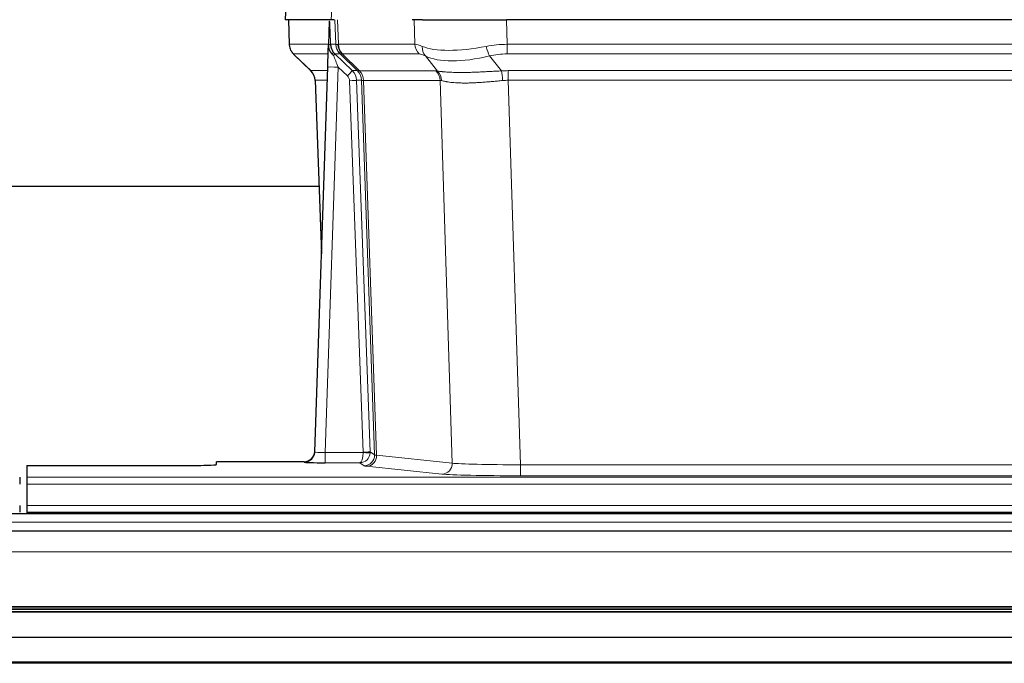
# Model space of a CAD drawing. Header units: inches. Extents: x 0 to 20790, y -12 to 14700.
# Tile 145 of 256: x 4870 to 5150, y 11504 to 11687. Entities that reach past the tile are written whole.
import ezdxf

# ---------------------------------------------------------------- set-up
doc = ezdxf.new("R2010")
doc.units = ezdxf.units.IN
doc.layers.add('1', color=7, linetype='Continuous', true_color=0xffffff)

msp = doc.modelspace()

# ---------------------------------------------------------------- linework, layer by layer
at = {"layer": '1', "color": 2, "linetype": 'Continuous', "lineweight": 25}
for p, q in [((4946.253, 11694.308), (4945.873, 11687.148)), ((4959.007, 11687.148), (4945.889, 11687.148)), ((4946.813, 11687.148), (4947.062, 11680.138)), ((4958.427, 11686.718), (4958.2, 11679.988)), ((4959.792, 11687.148), (4959.007, 11687.148)), ((4984.941, 11687.148), (4982.046, 11687.148)), ((4984.941, 11687.148), (5008.8, 11687.148)), ((5224.023, 11687.148), (5008.8, 11687.148)), ((4958.2, 11679.988), (4958.198, 11679.938)), ((4948.475, 11677.133), (4953.263, 11672.575)), ((4954.302, 11564.293), (4957.99, 11673.67)), ((4954.423, 11669.919), (4956.202, 11620.645)), ((4955.529, 11639.769), (4787.359, 11639.769)), ((4954.294, 11564.159), (4954.302, 11564.293)), ((4872.411, 11560.448), (4872.411, 11557.174)), ((4872.411, 11560.448), (4916.411, 11560.448)), ((4951.314, 11561.528), (4926.411, 11561.528)), ((4926.411, 11560.71), (4926.411, 11561.528)), ((4870.411, 11557.174), (4870.411, 11555.105)), ((4872.411, 11557.174), (4872.411, 11555.105)), ((4872.411, 11555.105), (4872.411, 11549.079)), ((4870.411, 11549.079), (4870.411, 11547.148)), ((4872.411, 11549.079), (4872.411, 11547.148)), ((5356.911, 11546.754), (4379.911, 11546.754)), ((4872.411, 11547.148), (5360.411, 11547.148)), ((4872.411, 11547.148), (4872.411, 11546.754)), ((5356.911, 11541.754), (4379.911, 11541.754)), ((5356.911, 11519.564), (4379.911, 11519.564)), ((5356.911, 11518.898), (4379.911, 11518.898)), ((5356.911, 11518.762), (4379.911, 11518.762)), ((5356.911, 11511.53), (4379.911, 11511.53)), ((5356.911, 11504.596), (4379.911, 11504.596)), ((5356.911, 11504.242), (4379.911, 11504.242))]:
    msp.add_line(p, q, dxfattribs=at)
at = {"layer": '1', "color": 110, "linetype": 'Continuous', "lineweight": 13}
for p, q in [((4946.27, 11694.305), (4945.889, 11687.148)), ((4959.007, 11687.148), (4959.381, 11694.305)), ((4946.83, 11687.148), (4947.078, 11680.154)), ((4960.276, 11680.154), (4960.033, 11687.148)), ((4960.818, 11687.148), (4961.061, 11680.154)), ((4982.808, 11680.154), (4982.618, 11687.148)), ((5008.8, 11687.148), (5008.99, 11680.154)), ((4947.078, 11680.154), (4958.206, 11680.154)), ((4958.815, 11680.154), (4960.276, 11680.154)), ((4961.061, 11680.154), (4982.808, 11680.154)), ((5008.99, 11680.154), (5223.832, 11680.154)), ((5008.99, 11677.417), (5008.99, 11680.154)), ((4958.116, 11677.417), (4948.296, 11677.417)), ((4948.391, 11677.225), (4953.204, 11672.644)), ((4961.494, 11677.417), (4960.059, 11677.417)), ((4960.059, 11677.417), (4964.987, 11672.667)), ((4966.424, 11672.661), (4961.532, 11677.405)), ((4962.078, 11677.405), (4967.024, 11672.608)), ((4983.991, 11677.417), (4962.244, 11677.417)), ((4989.261, 11672.54), (4985.768, 11676.858)), ((5003.966, 11676.858), (5007.42, 11672.59)), ((5223.832, 11677.417), (5008.99, 11677.417)), ((4953.217, 11672.667), (4957.957, 11672.667)), ((4960.989, 11673.674), (4957.295, 11564.132)), ((4963.598, 11671.158), (4960.989, 11673.674)), ((4964.987, 11672.667), (4966.399, 11672.667)), ((4967.024, 11672.608), (4988.758, 11672.608)), ((5009.332, 11669.928), (5009.332, 11672.666)), ((5009.332, 11672.666), (5223.49, 11672.666)), ((4957.864, 11669.932), (4954.435, 11669.932)), ((4954.435, 11669.932), (4956.208, 11620.819)), ((4968.101, 11564.228), (4964.21, 11669.791)), ((4966.207, 11669.932), (4970.098, 11564.369)), ((4967.617, 11669.932), (4966.207, 11669.932)), ((4971.327, 11563.472), (4967.617, 11669.932)), ((4968.2, 11669.888), (4971.912, 11563.358)), ((4989.94, 11669.888), (4968.206, 11669.888)), ((4993.398, 11561.111), (4989.94, 11669.888)), ((5009.332, 11669.928), (5012.806, 11560.643)), ((5223.49, 11669.928), (5009.332, 11669.928)), ((4957.295, 11564.132), (4968.1, 11564.132)), ((4957.295, 11564.132), (4957.295, 11561.238)), ((4970.098, 11564.369), (4971.327, 11563.472)), ((4971.912, 11563.358), (4993.398, 11561.111)), ((4951.304, 11561.396), (4951.314, 11561.528)), ((4957.295, 11561.238), (4967.137, 11561.238)), ((4968.331, 11560.366), (4967.137, 11561.238)), ((4990.489, 11557.995), (4969.004, 11560.242)), ((5012.806, 11560.643), (5012.806, 11557.539)), ((5012.806, 11560.643), (5220.016, 11560.643)), ((5220.016, 11557.539), (5012.806, 11557.539)), ((4872.411, 11557.174), (5360.411, 11557.174)), ((4872.411, 11555.105), (5360.411, 11555.105)), ((4872.411, 11549.079), (5360.411, 11549.079)), ((5356.911, 11544.389), (4379.911, 11544.389)), ((5356.911, 11535.896), (4379.911, 11535.896)), ((5356.911, 11520.413), (4379.911, 11520.413)), ((5356.911, 11519.989), (4379.911, 11519.989))]:
    msp.add_line(p, q, dxfattribs=at)
for centre, major_axis, ratio, start_param, end_param in [((4951.073, 11680.294), (0, 4), 0.9993908, 1.6057029, 2.3736478), ((4956.817, 11680.085), (-1.999, -0.077), 0.1036431, 2.3309857, 3.1065184), ((4958.084, 11676.633), (-1.583, -1.222), 0.0276319, 2.3426468, 3.1139303), ((4962.836, 11680.294), (-3.533, 1.889), 0.9978056, 1.1483104, 1.2948107), ((4988.071, 11657.294), (-27.808, 22.856), 0.0163197, 6.2307104, 6.2626907), ((4964.271, 11680.294), (0, 4), 0.9993908, 1.6057029, 2.3736478), ((4964.309, 11680.282), (1.703, 3.619), 0.9971774, 2.0444506, 2.8128075), ((4986.92, 11690.384), (26.658, 10.191), 0.0473724, 3.1922144, 3.3375655), ((4988.071, 11657.294), (-27.661, 22.629), 0.1172119, 6.1415195, 6.1734997), ((4964.774, 11680.282), (-0.603, 3.954), 0.9772749, 1.4578558, 2.2262127), ((4964.94, 11680.294), (0, 4), 0.9702957, 1.6057029, 2.3736478), ((5009.64, 11657.294), (-27.492, 22.639), 0.1155218, 5.9182109, 6.1390417), ((4986.687, 11680.294), (0, 4), 0.9702957, 1.6057029, 2.3736478), ((4988.464, 11679.735), (1.736, 3.604), 0.8689501, 2.008197, 2.795133), ((5008.737, 11690.384), (26.677, 8.186), 0.3267204, 3.5164364, 4.4002733), ((5009.64, 11657.294), (-26.983, 1.545), 0.8452785, 4.7847941, 5.0056249), ((5003.966, 11679.735), (-0.881, 3.902), 0.2224052, 1.5615969, 2.3485329), ((4972.111, 11654.417), (-23.826, 22.997), 0.016839, 6.265741, 6.3949638), ((4958.671, 11675.978), (-1.388, -1.44), 0.0242285, 2.3413968, 3.1173399), ((4960.989, 11673.744), (-1.856, 4.567), 0.0053314, 0.7881854, 1.5839148), ((4985.294, 11654.416), (-23.81, 22.997), 0.0168486, 6.2337623, 6.2657425), ((4986.92, 11690.384), (25.449, 12.923), 0.0600246, 3.1865743, 3.3319254), ((4985.375, 11654.417), (-23.636, 22.829), 0.1185166, 6.1610865, 6.1930668), ((5006.944, 11654.417), (-23.46, 22.829), 0.1194803, 5.9401815, 6.1610123), ((5008.737, 11690.384), (25.873, 10.634), 0.4068526, 3.4799804, 4.3638173), ((5009.64, 11654.417), (-16.721, 16.271), 0.9721633, 5.498263, 5.7190939), ((4978.085, 11648.649), (-24.879, 24.014), 0.016827, 6.2657537, 6.3097783), ((4950.44, 11669.79), (0, -4), 0.9993908, 1.606401, 2.3736478), ((4960.989, 11673.569), (2.998, -0.101), 0.0348797, 1.5719726, 3.1427689), ((4963.598, 11671.228), (-1.388, -1.44), 0.0242285, 1.5456675, 3.1173399), ((4962.21, 11669.79), (-2.83, 2.828), 0.9993905, 3.9625957, 4.7298425), ((4963.622, 11669.79), (0, -4), 0.9993908, 1.606401, 2.3736478), ((4991.236, 11648.649), (-24.848, 24.014), 0.0168509, 6.2432976, 6.2657509), ((4963.647, 11669.783), (-1.442, -3.731), 0.998056, 1.9750302, 2.7420583), ((4964.322, 11669.731), (-0.019, -4), 0.9702844, 1.6145674, 2.378208), ((4964.327, 11669.731), (0, -4), 0.9702957, 1.6100662, 2.3736478), ((5012.823, 11648.499), (-24.592, 23.931), 0.1189226, 6.0865623, 6.1615802), ((4986.062, 11669.731), (0, -4), 0.9702957, 1.6100662, 2.3736478), ((4986.565, 11669.663), (-0.926, -3.891), 0.9457602, 1.8333412, 2.5978993), ((5010.122, 11648.666), (-17.528, 16.98), 0.9676454, 5.4983416, 5.5781892), ((5007.42, 11669.712), (0.32, -3.987), 0.0824896, 1.6016287, 2.3703401), ((4962.21, 11669.72), (-1.703, 1.052), 0.998638, 3.7311375, 4.4983842), ((4964.21, 11669.861), (-1.999, -0.074), 0.0348758, 1.5695108, 3.106687), ((4988.458, 11645.772), (-20.849, 24.157), 0.0182438, 6.248525, 6.2709784), ((5010.127, 11645.622), (-20.559, 24.143), 0.1188179, 6.1116391, 6.1866571), ((5010.122, 11645.789), (-2.819, 24.028), 0.8253154, 6.1813941, 6.2612416), ((4951.304, 11564.394), (-2.991, 0.235), 0.9996552, 1.6492063, 3.1415821), ((4957.307, 11564.394), (3.005, 0.103), 0.0869619, 3.134501, 4.7052973), ((4967.137, 11564.237), (0.028, 3), 0.3214645, 3.1707908, 4.6805006), ((4967.137, 11564.237), (0.98, 2.84), 0.9849493, 3.4786225, 4.9883323), ((4967.101, 11564.194), (-0.606, 0.798), 0.9977276, 4.00347, 4.0992355), ((4968.1, 11564.202), (1.997, -0.118), 0.0348391, 4.7144422, 6.2458161), ((4968.101, 11564.298), (1.999, 0.074), 0.0348758, 4.7111034, 6.2482796), ((4968.331, 11563.365), (-1.769, -2.423), 0.9990158, 0.6312732, 2.2367485), ((4969.004, 11563.241), (-0.312, -2.984), 0.969741, 0.1074293, 1.71115), ((4967.101, 11564.263), (-0.383, 2.976), 0.9995817, 4.5240333, 4.6197988), ((4991.33, 11563.387), (-20.016, 0.105), 0.0266879, 0.0359631, 0.2452873), ((4991.33, 11560.388), (-23.014, 0), 0.0261612, 0.0358052, 0.2451294), ((4990.489, 11560.994), (-0.312, -2.984), 0.969741, 0.1074293, 1.71115), ((5012.813, 11561.14), (-20.013, 0.095), 0.0248544, 0.2452138, 1.5705958), ((5012.813, 11558.141), (23.012, 0), 0.0261647, 3.3867297, 4.7121117)]:
    msp.add_ellipse(centre, major_axis=major_axis, ratio=ratio, start_param=start_param, end_param=end_param, dxfattribs=at)
at = {"layer": '1', "color": 2, "linetype": 'Continuous', "lineweight": 25}
for centre, major_axis, ratio, start_param, end_param in [((4957.99, 11673.845), (0.227, 6.726), 0.0008736, 4.686473, 5.8457525), ((4950.427, 11669.766), (3.886, 0.947), 0.998973, 6.0801535, 6.8477658), ((4975.308, 11645.772), (-20.882, 24.158), 0.0154016, 6.2674704, 6.311495), ((4951.314, 11564.531), (0.15, 3), 0.998739, 3.1914798, 4.7286497), ((4916.411, 11560.71), (-10, 0), 0.0261859, 1.5707963, 3.1415927), ((4957.307, 11561.396), (6.003, 0), 0.0262109, 3.1395311, 4.7103274)]:
    msp.add_ellipse(centre, major_axis=major_axis, ratio=ratio, start_param=start_param, end_param=end_param, dxfattribs=at)
msp.add_open_spline([(4958.427, 11686.718), (4958.464, 11686.721), (4958.522, 11686.729), (4958.547, 11686.736), (4958.551, 11686.74)], degree=3, dxfattribs=at)
at = {"layer": '1', "color": 110, "linetype": 'Continuous', "lineweight": 13}
for points, knots in [([(4958.551, 11686.74), (4958.557, 11686.605), (4958.562, 11686.469), (4958.574, 11686.198), (4958.58, 11686.062), (4958.597, 11685.653), (4958.608, 11685.38), (4958.63, 11684.833), (4958.641, 11684.559), (4958.663, 11684.011), (4958.674, 11683.736), (4958.696, 11683.187), (4958.707, 11682.911), (4958.729, 11682.361), (4958.74, 11682.085), (4958.772, 11681.258), (4958.793, 11680.706), (4958.815, 11680.154)], [0, 0, 0, 0, 0.0625, 0.0625, 0.125, 0.125, 0.25, 0.25, 0.375, 0.375, 0.5, 0.5, 0.625, 0.625, 0.75, 0.75, 1, 1, 1, 1]), ([(4989.261, 11672.54), (4989.407, 11672.52), (4989.571, 11672.498), (4989.935, 11672.451), (4990.136, 11672.427), (4990.41, 11672.397), (4990.466, 11672.391), (4990.581, 11672.379), (4990.639, 11672.373), (4990.817, 11672.356), (4990.939, 11672.344), (4991.319, 11672.31), (4991.588, 11672.288), (4992.159, 11672.249), (4992.46, 11672.231), (4993.094, 11672.2), (4993.428, 11672.186), (4993.952, 11672.17), (4994.131, 11672.165), (4994.406, 11672.159), (4994.499, 11672.158), (4994.639, 11672.155), (4994.686, 11672.154), (4994.781, 11672.153), (4995.208, 11672.147), (4995.649, 11672.145), (4996.456, 11672.146), (4997.285, 11672.155), (4998.157, 11672.174), (4999.052, 11672.2), (4999.51, 11672.215), (5000.096, 11672.237), (5000.214, 11672.242), (5000.452, 11672.251), (5000.571, 11672.256), (5000.931, 11672.271), (5001.171, 11672.282), (5001.896, 11672.315), (5002.384, 11672.338), (5003.368, 11672.388), (5003.864, 11672.413), (5004.865, 11672.465), (5005.37, 11672.491), (5006.388, 11672.542), (5006.902, 11672.567), (5007.42, 11672.59)], [0, 0, 0, 0, 0.0625, 0.0625, 0.125, 0.125, 0.140625, 0.140625, 0.15625, 0.15625, 0.1875, 0.1875, 0.25, 0.25, 0.3125, 0.3125, 0.375, 0.375, 0.40625, 0.40625, 0.421875, 0.421875, 0.4296875, 0.4296875, 0.4375, 0.5, 0.5, 0.5625, 0.625, 0.625, 0.6875, 0.6875, 0.703125, 0.703125, 0.71875, 0.71875, 0.75, 0.75, 0.8125, 0.8125, 0.875, 0.875, 0.9375, 0.9375, 1, 1, 1, 1]), ([(4968.2, 11669.888), (4968.049, 11669.887), (4967.926, 11669.89), (4967.739, 11669.903), (4967.674, 11669.913), (4967.637, 11669.928)], [0, 0, 0, 0, 0.5, 0.5, 1, 1, 1, 1]), ([(5007.739, 11669.862), (5007.25, 11669.817), (5006.766, 11669.772), (5005.806, 11669.683), (5005.331, 11669.639), (5004.389, 11669.554), (5003.922, 11669.513), (5002.996, 11669.435), (5002.538, 11669.398), (5001.856, 11669.348), (5001.63, 11669.332), (5001.293, 11669.31), (5001.181, 11669.302), (5000.957, 11669.288), (5000.847, 11669.281), (5000.295, 11669.248), (4999.864, 11669.226), (4999.02, 11669.19), (4998.196, 11669.162), (4997.41, 11669.151), (4996.643, 11669.15), (4996.27, 11669.154), (4995.861, 11669.163), (4995.815, 11669.164), (4995.725, 11669.167), (4995.68, 11669.168), (4995.546, 11669.172), (4995.28, 11669.181), (4995.022, 11669.192), (4994.517, 11669.217), (4994.195, 11669.239), (4993.578, 11669.288), (4993.284, 11669.317), (4992.724, 11669.38), (4992.457, 11669.415), (4992.079, 11669.471), (4991.957, 11669.491), (4991.779, 11669.52), (4991.72, 11669.531), (4991.605, 11669.551), (4991.548, 11669.561), (4991.271, 11669.613), (4991.065, 11669.656), (4990.687, 11669.742), (4990.515, 11669.785), (4990.359, 11669.827)], [0, 0, 0, 0, 0.0625, 0.0625, 0.125, 0.125, 0.1875, 0.1875, 0.25, 0.25, 0.28125, 0.28125, 0.296875, 0.296875, 0.3125, 0.3125, 0.375, 0.375, 0.4375, 0.5, 0.5, 0.5625, 0.5625, 0.5703125, 0.5703125, 0.578125, 0.578125, 0.59375, 0.625, 0.625, 0.6875, 0.6875, 0.75, 0.75, 0.8125, 0.8125, 0.84375, 0.84375, 0.859375, 0.859375, 0.875, 0.875, 0.9375, 0.9375, 1, 1, 1, 1])]:
    msp.add_open_spline(points, degree=3, knots=knots, dxfattribs=at)
at = {"layer": '1', "color": 2, "linetype": 'Continuous', "lineweight": 25}
for points, knots in [([(4947.075, 11680.102), (4947.072, 11680.07), (4947.05, 11679.742), (4947.198, 11679.179), (4947.439, 11678.536), (4947.681, 11678.109), (4947.854, 11677.855), (4947.953, 11677.72), (4947.994, 11677.668)], [0, 0, 0, 0, 0.0267984, 0.2769207, 0.4859555, 0.6569382, 0.8419831, 1, 1, 1, 1]), ([(4958.198, 11679.938), (4958.194, 11679.817), (4958.197, 11679.579), (4958.222, 11679.346), (4958.25, 11679.173), (4958.261, 11679.115), (4958.279, 11679.029), (4958.286, 11679.001), (4958.3, 11678.944), (4958.307, 11678.916), (4958.346, 11678.776), (4958.383, 11678.668), (4958.469, 11678.457), (4958.518, 11678.356), (4958.587, 11678.232), (4958.601, 11678.208), (4958.63, 11678.159), (4958.646, 11678.135), (4958.692, 11678.064), (4958.724, 11678.017), (4958.791, 11677.927), (4958.826, 11677.882), (4958.899, 11677.796), (4958.936, 11677.753), (4958.994, 11677.69), (4959.014, 11677.669), (4959.053, 11677.628), (4959.073, 11677.607), (4959.113, 11677.565), (4959.133, 11677.544), (4959.174, 11677.5), (4959.194, 11677.477), (4959.213, 11677.454)], [0, 0, 0, 0, 0.125, 0.25, 0.25, 0.3125, 0.3125, 0.34375, 0.34375, 0.375, 0.375, 0.5, 0.5, 0.625, 0.625, 0.65625, 0.65625, 0.6875, 0.6875, 0.75, 0.75, 0.8125, 0.8125, 0.875, 0.875, 0.90625, 0.90625, 0.9375, 0.9375, 0.96875, 0.96875, 1, 1, 1, 1]), ([(4958.815, 11680.154), (4958.817, 11680.1), (4958.82, 11680.047), (4958.829, 11679.94), (4958.834, 11679.887), (4958.854, 11679.731), (4958.871, 11679.629), (4958.912, 11679.428), (4958.937, 11679.33), (4958.993, 11679.135), (4959.025, 11679.039), (4959.078, 11678.896), (4959.097, 11678.849), (4959.136, 11678.754), (4959.157, 11678.707), (4959.221, 11678.567), (4959.268, 11678.475), (4959.368, 11678.294), (4959.422, 11678.204), (4959.538, 11678.027), (4959.601, 11677.94), (4959.668, 11677.853)], [0, 0, 0, 0, 0.0625, 0.0625, 0.125, 0.125, 0.25, 0.25, 0.375, 0.375, 0.5, 0.5, 0.5625, 0.5625, 0.625, 0.625, 0.75, 0.75, 0.875, 0.875, 1, 1, 1, 1]), ([(4959.213, 11677.454), (4959.283, 11677.367), (4959.356, 11677.282), (4959.469, 11677.158), (4959.507, 11677.117), (4959.584, 11677.036), (4959.623, 11676.996), (4959.663, 11676.957)], [0, 0, 0, 0, 0.5, 0.5, 0.75, 0.75, 1, 1, 1, 1])]:
    msp.add_open_spline(points, degree=3, knots=knots, dxfattribs=at)
at = {"layer": '1', "color": 110, "linetype": 'Continuous', "lineweight": 13}
msp.add_open_spline([(4966.424, 11672.661), (4966.459, 11672.649), (4966.593, 11672.628), (4966.855, 11672.614), (4967.018, 11672.608)], degree=3, dxfattribs=at)
for points, weights in [([(4967.018, 11672.608), (4967.021, 11672.608), (4967.024, 11672.608)], [0.500000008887, 0.499999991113, 0.500000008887]), ([(4968.206, 11669.888), (4968.203, 11669.888), (4968.2, 11669.888)], [0.50000001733, 0.49999998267, 0.50000001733])]:
    msp.add_rational_spline(points, weights, degree=2, dxfattribs=at)

doc.saveas('drawing.dxf')
